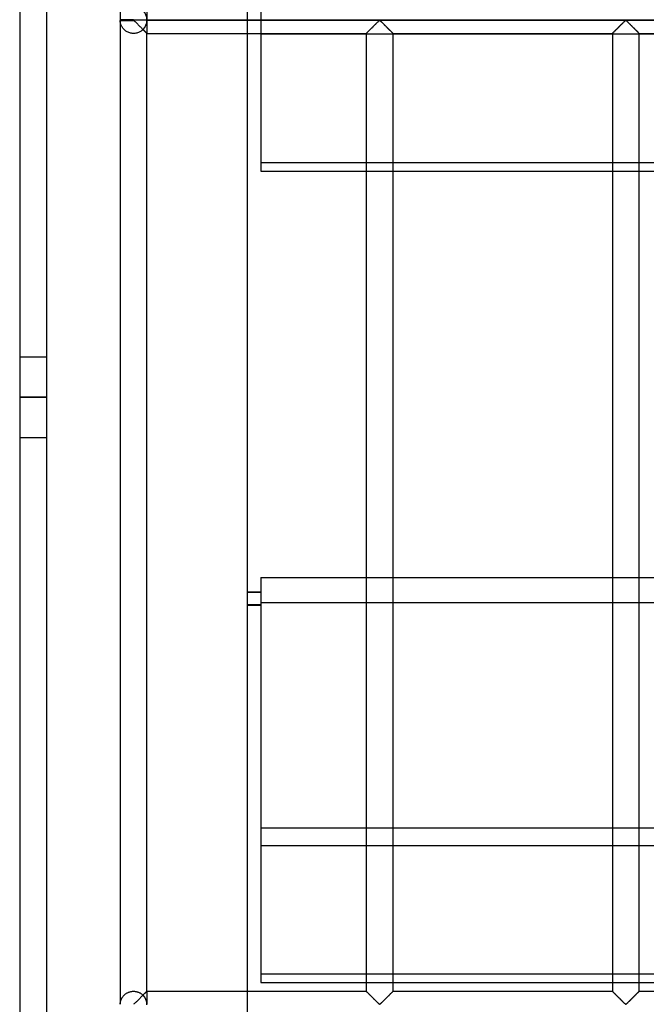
# Model space of a CAD drawing. Header units: millimetres. Extents: x -572 to 572, y -572 to 572.
# Tile 2 of 59: x -572 to -456, y -459 to -276. Entities that reach past the tile are written whole.
import ezdxf

# ---------------------------------------------------------------- set-up
doc = ezdxf.new("R2010")
doc.units = ezdxf.units.MM
doc.layers.add('MAIN-1', color=7, linetype='Continuous')
doc.layers.add('MAIN-2', color=7, linetype='Continuous')

msp = doc.modelspace()

# ---------------------------------------------------------------- linework, layer by layer
at = {"layer": 'MAIN-1'}
for p, q in [((-572.5, 572.5), (-572.5, -572.5)), ((-553.75, -91.95), (-553.75, -275.55)), ((-551.25, -275.55), (-553.75, -275.55)), ((-553.75, -275.62), (-551.25, -275.62)), ((-551.25, -275.62), (-551.25, -275.55)), ((551.25, -275.62), (-551.25, -275.62)), ((-551.25, -275.7), (-551.25, -275.62)), ((-553.75, -275.7), (-551.25, -275.7)), ((-553.75, -275.7), (-553.75, -459.3)), ((-551.25, -275.7), (-551.18, -275.73)), ((-551.18, -275.73), (-551.12, -275.77)), ((-551.12, -275.77), (-551.07, -275.82)), ((-551.07, -275.82), (-551.02, -275.87)), ((-551.02, -275.87), (-550.96, -275.92)), ((-550.96, -275.92), (-550.9, -275.98)), ((-550.9, -275.98), (-550.84, -276.04)), ((-550.84, -276.04), (-550.78, -276.1)), ((-550.78, -276.1), (-550.72, -276.16)), ((-550.72, -276.16), (-550.66, -276.22)), ((-550.66, -276.22), (-550.59, -276.29)), ((-550.59, -276.29), (-550.52, -276.35)), ((-550.52, -276.35), (-550.46, -276.42)), ((-550.46, -276.42), (-550.39, -276.49)), ((-550.39, -276.49), (-550.32, -276.55)), ((-550.32, -276.55), (-550.26, -276.62)), ((-550.26, -276.62), (-550.19, -276.69)), ((-550.19, -276.69), (-550.12, -276.76)), ((-550.12, -276.76), (-550.05, -276.83)), ((-550.05, -276.83), (-549.98, -276.9)), ((-549.98, -276.9), (-549.91, -276.97)), ((-549.91, -276.97), (-549.84, -277.03)), ((-549.84, -277.03), (-549.78, -277.1)), ((-549.78, -277.1), (-549.71, -277.17)), ((-549.71, -277.17), (-549.64, -277.23)), ((-549.64, -277.23), (-549.58, -277.3)), ((-549.58, -277.3), (-549.52, -277.36)), ((-549.52, -277.36), (-549.45, -277.42)), ((-549.45, -277.42), (-549.39, -277.48)), ((-507.2, -277.52), (-507.1, -277.41)), ((-507.1, -277.41), (-506.99, -277.3)), ((-506.99, -277.3), (-506.88, -277.19)), ((-506.88, -277.19), (-506.76, -277.08)), ((-506.76, -277.08), (-506.64, -276.96)), ((-506.64, -276.96), (-506.52, -276.84)), ((-506.52, -276.84), (-506.4, -276.72)), ((-506.4, -276.72), (-506.28, -276.6)), ((-506.28, -276.6), (-506.17, -276.48)), ((-506.17, -276.48), (-506.05, -276.37)), ((-506.05, -276.37), (-505.94, -276.25)), ((-505.94, -276.25), (-505.82, -276.14)), ((-505.82, -276.14), (-505.72, -276.04)), ((-505.72, -276.04), (-505.62, -275.94)), ((-505.62, -275.94), (-505.52, -275.84)), ((-505.52, -275.84), (-505.43, -275.76)), ((-505.43, -275.76), (-505.31, -275.7)), ((-505.31, -275.7), (-505.24, -275.73)), ((-505.24, -275.73), (-505.18, -275.77)), ((-505.18, -275.77), (-505.13, -275.82)), ((-505.13, -275.82), (-505.08, -275.87)), ((-505.08, -275.87), (-505.02, -275.92)), ((-505.02, -275.92), (-504.96, -275.98)), ((-504.96, -275.98), (-504.91, -276.04)), ((-504.91, -276.04), (-504.84, -276.1)), ((-504.84, -276.1), (-504.78, -276.16)), ((-504.78, -276.16), (-504.72, -276.22)), ((-504.72, -276.22), (-504.65, -276.29)), ((-504.65, -276.29), (-504.59, -276.35)), ((-504.59, -276.35), (-504.52, -276.42)), ((-504.52, -276.42), (-504.45, -276.49)), ((-504.45, -276.49), (-504.39, -276.55)), ((-504.39, -276.55), (-504.32, -276.62)), ((-504.32, -276.62), (-504.25, -276.69)), ((-504.25, -276.69), (-504.18, -276.76)), ((-504.18, -276.76), (-504.11, -276.83)), ((-504.11, -276.83), (-504.04, -276.9)), ((-504.04, -276.9), (-503.97, -276.97)), ((-503.97, -276.97), (-503.91, -277.03)), ((-503.91, -277.03), (-503.84, -277.1)), ((-503.84, -277.1), (-503.77, -277.17)), ((-503.77, -277.17), (-503.71, -277.23)), ((-503.71, -277.23), (-503.64, -277.3)), ((-503.64, -277.3), (-503.58, -277.36)), ((-503.58, -277.36), (-503.52, -277.42)), ((-503.52, -277.42), (-503.46, -277.48)), ((-461.27, -277.52), (-461.16, -277.41)), ((-461.16, -277.41), (-461.05, -277.3)), ((-461.05, -277.3), (-460.94, -277.19)), ((-460.94, -277.19), (-460.82, -277.08)), ((-460.82, -277.08), (-460.71, -276.96)), ((-460.71, -276.96), (-460.59, -276.84)), ((-460.59, -276.84), (-460.47, -276.72)), ((-460.47, -276.72), (-460.35, -276.6)), ((-460.35, -276.6), (-460.23, -276.48)), ((-460.23, -276.48), (-460.11, -276.37)), ((-460.11, -276.37), (-460, -276.25)), ((-460, -276.25), (-459.89, -276.14)), ((-459.89, -276.14), (-459.78, -276.04)), ((-459.78, -276.04), (-459.68, -275.94)), ((-459.68, -275.94), (-459.58, -275.84)), ((-459.58, -275.84), (-459.49, -275.76)), ((-459.49, -275.76), (-459.38, -275.7)), ((-459.38, -275.7), (-459.3, -275.73)), ((-459.3, -275.73), (-459.25, -275.77)), ((-459.25, -275.77), (-459.19, -275.82)), ((-459.19, -275.82), (-459.14, -275.87)), ((-459.14, -275.87), (-459.08, -275.92)), ((-459.08, -275.92), (-459.03, -275.98)), ((-459.03, -275.98), (-458.97, -276.04)), ((-458.97, -276.04), (-458.91, -276.1)), ((-458.91, -276.1), (-458.84, -276.16)), ((-458.84, -276.16), (-458.78, -276.22)), ((-458.78, -276.22), (-458.72, -276.29)), ((-458.72, -276.29), (-458.65, -276.35)), ((-458.65, -276.35), (-458.58, -276.42)), ((-458.58, -276.42), (-458.52, -276.49)), ((-458.52, -276.49), (-458.45, -276.55)), ((-458.45, -276.55), (-458.38, -276.62)), ((-458.38, -276.62), (-458.31, -276.69)), ((-458.31, -276.69), (-458.24, -276.76)), ((-458.24, -276.76), (-458.17, -276.83)), ((-458.17, -276.83), (-458.1, -276.9)), ((-458.1, -276.9), (-458.04, -276.97)), ((-458.04, -276.97), (-457.97, -277.03)), ((-457.97, -277.03), (-457.9, -277.1)), ((-457.9, -277.1), (-457.83, -277.17)), ((-457.83, -277.17), (-457.77, -277.23)), ((-457.77, -277.23), (-457.7, -277.3)), ((-457.7, -277.3), (-457.64, -277.36)), ((-457.64, -277.36), (-457.58, -277.42)), ((-457.58, -277.42), (-457.52, -277.48)), ((-549.39, -277.48), (-549.33, -277.54)), ((-549.33, -277.54), (-549.28, -277.6)), ((-549.28, -277.6), (-549.22, -277.66)), ((-549.22, -277.66), (-549.16, -277.71)), ((-549.16, -277.71), (-549.11, -277.76)), ((-549.11, -277.76), (-549.06, -277.81)), ((-549.06, -277.81), (-549.01, -277.86)), ((-549.01, -277.86), (-548.97, -277.91)), ((-548.97, -277.91), (-548.93, -277.95)), ((-548.93, -277.95), (-548.89, -277.98)), ((-548.89, -277.98), (-548.86, -278.02)), ((-548.86, -278.02), (-548.83, -278.04)), ((-548.83, -278.04), (-548.81, -278.07)), ((-548.81, -278.07), (-548.79, -278.09)), ((-548.79, -278.09), (-548.77, -278.1)), ((-548.77, -278.1), (-548.76, -278.12)), ((-548.76, -278.12), (-548.75, -278.12)), ((-548.75, -456.88), (-548.75, -278.12)), ((-548.75, -278.12), (-548.75, -278.12)), ((-548.75, -278.12), (-507.81, -278.12)), ((-530, -456.88), (-530, -278.12)), ((-507.81, -278.12), (-507.81, -456.88)), ((-507.81, -278.12), (-507.8, -278.12)), ((-507.8, -278.12), (-507.78, -278.1)), ((-507.78, -278.1), (-507.75, -278.06)), ((-507.75, -278.06), (-507.7, -278.02)), ((-507.7, -278.02), (-507.64, -277.96)), ((-507.64, -277.96), (-507.57, -277.89)), ((-507.57, -277.89), (-507.49, -277.81)), ((-507.49, -277.81), (-507.4, -277.72)), ((-507.4, -277.72), (-507.31, -277.62)), ((-507.31, -277.62), (-507.2, -277.52)), ((-503.46, -277.48), (-503.4, -277.54)), ((-503.4, -277.54), (-503.34, -277.6)), ((-503.34, -277.6), (-503.28, -277.66)), ((-503.28, -277.66), (-503.23, -277.71)), ((-503.23, -277.71), (-503.17, -277.76)), ((-503.17, -277.76), (-503.12, -277.81)), ((-503.12, -277.81), (-503.08, -277.86)), ((-503.08, -277.86), (-503.03, -277.91)), ((-503.03, -277.91), (-502.99, -277.95)), ((-502.99, -277.95), (-502.96, -277.98)), ((-502.96, -277.98), (-502.92, -278.02)), ((-502.92, -278.02), (-502.89, -278.04)), ((-502.89, -278.04), (-502.87, -278.07)), ((-502.87, -278.07), (-502.85, -278.09)), ((-502.85, -278.09), (-502.83, -278.1)), ((-502.83, -278.1), (-502.82, -278.12)), ((-502.82, -278.12), (-502.82, -278.12)), ((-502.82, -278.12), (-502.81, -278.12)), ((-502.81, -456.88), (-502.81, -278.12)), ((-502.81, -278.12), (-461.87, -278.12)), ((-461.87, -278.12), (-461.85, -278.1)), ((-461.87, -278.12), (-461.87, -456.88)), ((-461.87, -278.12), (-461.87, -278.12)), ((-461.85, -278.1), (-461.81, -278.06)), ((-461.81, -278.06), (-461.77, -278.02)), ((-461.77, -278.02), (-461.71, -277.96)), ((-461.71, -277.96), (-461.64, -277.89)), ((-461.64, -277.89), (-461.55, -277.81)), ((-461.55, -277.81), (-461.47, -277.72)), ((-461.47, -277.72), (-461.37, -277.62)), ((-461.37, -277.62), (-461.27, -277.52)), ((-457.52, -277.48), (-457.46, -277.54)), ((-457.46, -277.54), (-457.4, -277.6)), ((-457.4, -277.6), (-457.34, -277.66)), ((-457.34, -277.66), (-457.29, -277.71)), ((-457.29, -277.71), (-457.24, -277.76)), ((-457.24, -277.76), (-457.19, -277.81)), ((-457.19, -277.81), (-457.14, -277.86)), ((-457.14, -277.86), (-457.1, -277.91)), ((-457.1, -277.91), (-457.06, -277.95)), ((-457.06, -277.95), (-457.02, -277.98)), ((-457.02, -277.98), (-456.99, -278.02)), ((-456.99, -278.02), (-456.96, -278.04)), ((-456.96, -278.04), (-456.93, -278.07)), ((-456.93, -278.07), (-456.91, -278.09)), ((-456.91, -278.09), (-456.9, -278.1)), ((-456.9, -278.1), (-456.89, -278.12)), ((-456.89, -278.12), (-456.88, -278.12)), ((-456.88, -456.88), (-456.88, -278.12)), ((-456.88, -278.12), (-456.88, -278.12)), ((-456.88, -278.12), (-415.94, -278.12)), ((-549.36, -457.48), (-549.46, -457.59)), ((-549.26, -457.38), (-549.36, -457.48)), ((-549.16, -457.28), (-549.26, -457.38)), ((-549.07, -457.19), (-549.16, -457.28)), ((-548.99, -457.11), (-549.07, -457.19)), ((-548.92, -457.04), (-548.99, -457.11)), ((-548.86, -456.98), (-548.92, -457.04)), ((-548.81, -456.94), (-548.86, -456.98)), ((-548.78, -456.9), (-548.81, -456.94)), ((-548.76, -456.88), (-548.78, -456.9)), ((-548.75, -456.88), (-548.76, -456.88)), ((-548.75, -456.88), (-507.81, -456.88)), ((-507.8, -456.88), (-507.81, -456.88)), ((-507.81, -456.88), (-507.81, -456.88)), ((-507.79, -456.9), (-507.8, -456.88)), ((-507.78, -456.91), (-507.79, -456.9)), ((-507.75, -456.93), (-507.78, -456.91)), ((-507.73, -456.96), (-507.75, -456.93)), ((-507.7, -456.98), (-507.73, -456.96)), ((-507.67, -457.02), (-507.7, -456.98)), ((-507.63, -457.05), (-507.67, -457.02)), ((-507.59, -457.09), (-507.63, -457.05)), ((-507.55, -457.14), (-507.59, -457.09)), ((-507.5, -457.19), (-507.55, -457.14)), ((-507.45, -457.24), (-507.5, -457.19)), ((-507.4, -457.29), (-507.45, -457.24)), ((-507.34, -457.34), (-507.4, -457.29)), ((-507.29, -457.4), (-507.34, -457.34)), ((-507.23, -457.46), (-507.29, -457.4)), ((-507.17, -457.52), (-507.23, -457.46)), ((-507.11, -457.58), (-507.17, -457.52)), ((-503.42, -457.48), (-503.53, -457.59)), ((-503.32, -457.38), (-503.42, -457.48)), ((-503.22, -457.28), (-503.32, -457.38)), ((-503.13, -457.19), (-503.22, -457.28)), ((-503.05, -457.11), (-503.13, -457.19)), ((-502.98, -457.04), (-503.05, -457.11)), ((-502.92, -456.98), (-502.98, -457.04)), ((-502.88, -456.94), (-502.92, -456.98)), ((-502.84, -456.9), (-502.88, -456.94)), ((-502.82, -456.88), (-502.84, -456.9)), ((-502.81, -456.88), (-502.82, -456.88)), ((-502.81, -456.88), (-461.87, -456.88)), ((-461.86, -456.88), (-461.87, -456.88)), ((-461.87, -456.88), (-461.87, -456.88)), ((-461.85, -456.9), (-461.86, -456.88)), ((-461.84, -456.91), (-461.85, -456.9)), ((-461.82, -456.93), (-461.84, -456.91)), ((-461.79, -456.96), (-461.82, -456.93)), ((-461.76, -456.98), (-461.79, -456.96)), ((-461.73, -457.02), (-461.76, -456.98)), ((-461.69, -457.05), (-461.73, -457.02)), ((-461.65, -457.09), (-461.69, -457.05)), ((-461.61, -457.14), (-461.65, -457.09)), ((-461.56, -457.19), (-461.61, -457.14)), ((-461.51, -457.24), (-461.56, -457.19)), ((-461.46, -457.29), (-461.51, -457.24)), ((-461.41, -457.34), (-461.46, -457.29)), ((-461.35, -457.4), (-461.41, -457.34)), ((-461.29, -457.46), (-461.35, -457.4)), ((-461.23, -457.52), (-461.29, -457.46)), ((-461.17, -457.58), (-461.23, -457.52)), ((-457.48, -457.48), (-457.59, -457.59)), ((-457.38, -457.38), (-457.48, -457.48)), ((-457.28, -457.28), (-457.38, -457.38)), ((-457.2, -457.19), (-457.28, -457.28)), ((-457.11, -457.11), (-457.2, -457.19)), ((-457.04, -457.04), (-457.11, -457.11)), ((-456.98, -456.98), (-457.04, -457.04)), ((-456.94, -456.94), (-456.98, -456.98)), ((-456.9, -456.9), (-456.94, -456.94)), ((-456.88, -456.88), (-456.9, -456.9)), ((-456.88, -456.88), (-456.88, -456.88)), ((-456.88, -456.88), (-415.94, -456.88)), ((-551.14, -459.24), (-551.25, -459.3)), ((-551.04, -459.16), (-551.14, -459.24)), ((-550.95, -459.06), (-551.04, -459.16)), ((-550.85, -458.96), (-550.95, -459.06)), ((-550.74, -458.86), (-550.85, -458.96)), ((-550.63, -458.75), (-550.74, -458.86)), ((-550.51, -458.63), (-550.63, -458.75)), ((-550.4, -458.52), (-550.51, -458.63)), ((-550.28, -458.4), (-550.4, -458.52)), ((-550.16, -458.28), (-550.28, -458.4)), ((-550.04, -458.16), (-550.16, -458.28)), ((-549.92, -458.04), (-550.04, -458.16)), ((-549.8, -457.92), (-549.92, -458.04)), ((-549.68, -457.81), (-549.8, -457.92)), ((-549.57, -457.7), (-549.68, -457.81)), ((-549.46, -457.59), (-549.57, -457.7)), ((-507.05, -457.64), (-507.11, -457.58)), ((-506.98, -457.7), (-507.05, -457.64)), ((-506.92, -457.77), (-506.98, -457.7)), ((-506.85, -457.83), (-506.92, -457.77)), ((-506.79, -457.9), (-506.85, -457.83)), ((-506.72, -457.97), (-506.79, -457.9)), ((-506.65, -458.03), (-506.72, -457.97)), ((-506.58, -458.1), (-506.65, -458.03)), ((-506.51, -458.17), (-506.58, -458.1)), ((-506.44, -458.24), (-506.51, -458.17)), ((-506.38, -458.31), (-506.44, -458.24)), ((-506.31, -458.38), (-506.38, -458.31)), ((-506.24, -458.45), (-506.31, -458.38)), ((-506.17, -458.51), (-506.24, -458.45)), ((-506.1, -458.58), (-506.17, -458.51)), ((-506.04, -458.65), (-506.1, -458.58)), ((-505.97, -458.71), (-506.04, -458.65)), ((-505.91, -458.78), (-505.97, -458.71)), ((-505.84, -458.84), (-505.91, -458.78)), ((-505.78, -458.9), (-505.84, -458.84)), ((-505.72, -458.96), (-505.78, -458.9)), ((-505.66, -459.02), (-505.72, -458.96)), ((-505.6, -459.08), (-505.66, -459.02)), ((-505.55, -459.13), (-505.6, -459.08)), ((-505.49, -459.18), (-505.55, -459.13)), ((-505.44, -459.23), (-505.49, -459.18)), ((-505.39, -459.27), (-505.44, -459.23)), ((-505.31, -459.3), (-505.39, -459.27)), ((-505.2, -459.24), (-505.31, -459.3)), ((-505.11, -459.16), (-505.2, -459.24)), ((-505.01, -459.06), (-505.11, -459.16)), ((-504.91, -458.96), (-505.01, -459.06)), ((-504.8, -458.86), (-504.91, -458.96)), ((-504.69, -458.75), (-504.8, -458.86)), ((-504.58, -458.63), (-504.69, -458.75)), ((-504.46, -458.52), (-504.58, -458.63)), ((-504.34, -458.4), (-504.46, -458.52)), ((-504.22, -458.28), (-504.34, -458.4)), ((-504.1, -458.16), (-504.22, -458.28)), ((-503.98, -458.04), (-504.1, -458.16)), ((-503.86, -457.92), (-503.98, -458.04)), ((-503.75, -457.81), (-503.86, -457.92)), ((-503.63, -457.7), (-503.75, -457.81)), ((-503.53, -457.59), (-503.63, -457.7)), ((-461.11, -457.64), (-461.17, -457.58)), ((-461.05, -457.7), (-461.11, -457.64)), ((-460.98, -457.77), (-461.05, -457.7)), ((-460.92, -457.83), (-460.98, -457.77)), ((-460.85, -457.9), (-460.92, -457.83)), ((-460.78, -457.97), (-460.85, -457.9)), ((-460.71, -458.03), (-460.78, -457.97)), ((-460.65, -458.1), (-460.71, -458.03)), ((-460.58, -458.17), (-460.65, -458.1)), ((-460.51, -458.24), (-460.58, -458.17)), ((-460.44, -458.31), (-460.51, -458.24)), ((-460.37, -458.38), (-460.44, -458.31)), ((-460.3, -458.45), (-460.37, -458.38)), ((-460.23, -458.51), (-460.3, -458.45)), ((-460.17, -458.58), (-460.23, -458.51)), ((-460.1, -458.65), (-460.17, -458.58)), ((-460.03, -458.71), (-460.1, -458.65)), ((-459.97, -458.78), (-460.03, -458.71)), ((-459.91, -458.84), (-459.97, -458.78)), ((-459.84, -458.9), (-459.91, -458.84)), ((-459.78, -458.96), (-459.84, -458.9)), ((-459.72, -459.02), (-459.78, -458.96)), ((-459.67, -459.08), (-459.72, -459.02)), ((-459.61, -459.13), (-459.67, -459.08)), ((-459.56, -459.18), (-459.61, -459.13)), ((-459.5, -459.23), (-459.56, -459.18)), ((-459.45, -459.27), (-459.5, -459.23)), ((-459.38, -459.3), (-459.45, -459.27)), ((-459.26, -459.24), (-459.38, -459.3)), ((-459.17, -459.16), (-459.26, -459.24)), ((-459.07, -459.06), (-459.17, -459.16)), ((-458.97, -458.96), (-459.07, -459.06)), ((-458.86, -458.86), (-458.97, -458.96)), ((-458.75, -458.75), (-458.86, -458.86)), ((-458.64, -458.63), (-458.75, -458.75)), ((-458.52, -458.52), (-458.64, -458.63)), ((-458.4, -458.4), (-458.52, -458.52)), ((-458.28, -458.28), (-458.4, -458.4)), ((-458.16, -458.16), (-458.28, -458.28)), ((-458.04, -458.04), (-458.16, -458.16)), ((-457.93, -457.92), (-458.04, -458.04)), ((-457.81, -457.81), (-457.93, -457.92)), ((-457.7, -457.7), (-457.81, -457.81)), ((-457.59, -457.59), (-457.7, -457.7))]:
    msp.add_line(p, q, dxfattribs=at)
for start, end in [(178.3794, 180), (180, 181.6206)]:
    msp.add_arc((-551.25, -275.62), 2.5, start, end, dxfattribs=at)
at = {"layer": 'MAIN-2'}
for p, q in [((-567.5, 567.5), (-567.5, -567.5)), ((-527.5, -232.98), (-527.5, -278.22)), ((-548.75, -273.13), (-548.75, -275.55)), ((-530, -278.12), (-530, -273.13)), ((-553.75, -275.62), (-553.75, -275.62)), ((-548.75, -275.62), (548.75, -275.62)), ((-548.75, -275.62), (-548.75, -275.62)), ((-553.75, -275.75), (-553.75, -275.7)), ((-553.74, -275.82), (-553.75, -275.75)), ((-553.73, -275.9), (-553.74, -275.82)), ((-553.72, -275.99), (-553.73, -275.9)), ((-553.71, -276.08), (-553.72, -275.99)), ((-553.69, -276.18), (-553.71, -276.08)), ((-553.66, -276.28), (-553.69, -276.18)), ((-553.63, -276.38), (-553.66, -276.28)), ((-553.6, -276.48), (-553.63, -276.38)), ((-553.56, -276.58), (-553.6, -276.48)), ((-553.51, -276.69), (-553.56, -276.58)), ((-553.46, -276.8), (-553.51, -276.69)), ((-553.4, -276.9), (-553.46, -276.8)), ((-553.33, -277.01), (-553.4, -276.9)), ((-553.26, -277.11), (-553.33, -277.01)), ((-553.18, -277.22), (-553.26, -277.11)), ((-553.09, -277.32), (-553.18, -277.22)), ((-553, -277.41), (-553.09, -277.32)), ((-552.9, -277.5), (-553, -277.41)), ((-549.48, -277.39), (-549.58, -277.49)), ((-549.42, -277.46), (-549.48, -277.39)), ((-549.36, -277.52), (-549.42, -277.46)), ((-548.75, -275.7), (-548.75, -278.12)), ((-507.07, -277.38), (-507.15, -277.47)), ((-506.98, -277.29), (-507.07, -277.38)), ((-506.89, -277.2), (-506.98, -277.29)), ((-506.8, -277.11), (-506.89, -277.2)), ((-506.7, -277.02), (-506.8, -277.11)), ((-506.61, -276.92), (-506.7, -277.02)), ((-506.51, -276.82), (-506.61, -276.92)), ((-506.41, -276.73), (-506.51, -276.82)), ((-506.32, -276.63), (-506.41, -276.73)), ((-506.22, -276.54), (-506.32, -276.63)), ((-506.13, -276.44), (-506.22, -276.54)), ((-506.03, -276.35), (-506.13, -276.44)), ((-505.94, -276.26), (-506.03, -276.35)), ((-505.85, -276.17), (-505.94, -276.26)), ((-505.76, -276.08), (-505.85, -276.17)), ((-505.68, -276), (-505.76, -276.08)), ((-505.6, -275.92), (-505.68, -276)), ((-505.52, -275.84), (-505.6, -275.92)), ((-505.45, -275.78), (-505.52, -275.84)), ((-505.37, -275.71), (-505.45, -275.78)), ((-505.26, -275.71), (-505.37, -275.71)), ((-505.18, -275.78), (-505.26, -275.71)), ((-505.1, -275.84), (-505.18, -275.78)), ((-505.03, -275.92), (-505.1, -275.84)), ((-504.95, -276), (-505.03, -275.92)), ((-504.86, -276.08), (-504.95, -276)), ((-504.77, -276.17), (-504.86, -276.08)), ((-504.68, -276.26), (-504.77, -276.17)), ((-504.59, -276.35), (-504.68, -276.26)), ((-504.5, -276.44), (-504.59, -276.35)), ((-504.4, -276.54), (-504.5, -276.44)), ((-504.31, -276.63), (-504.4, -276.54)), ((-504.21, -276.73), (-504.31, -276.63)), ((-504.12, -276.82), (-504.21, -276.73)), ((-504.02, -276.92), (-504.12, -276.82)), ((-503.92, -277.02), (-504.02, -276.92)), ((-503.83, -277.11), (-503.92, -277.02)), ((-503.73, -277.2), (-503.83, -277.11)), ((-503.64, -277.29), (-503.73, -277.2)), ((-503.56, -277.38), (-503.64, -277.29)), ((-503.47, -277.47), (-503.56, -277.38)), ((-461.13, -277.38), (-461.22, -277.47)), ((-461.04, -277.29), (-461.13, -277.38)), ((-460.95, -277.2), (-461.04, -277.29)), ((-460.86, -277.11), (-460.95, -277.2)), ((-460.76, -277.02), (-460.86, -277.11)), ((-460.67, -276.92), (-460.76, -277.02)), ((-460.57, -276.82), (-460.67, -276.92)), ((-460.48, -276.73), (-460.57, -276.82)), ((-460.38, -276.63), (-460.48, -276.73)), ((-460.28, -276.54), (-460.38, -276.63)), ((-460.19, -276.44), (-460.28, -276.54)), ((-460.1, -276.35), (-460.19, -276.44)), ((-460, -276.26), (-460.1, -276.35)), ((-459.91, -276.17), (-460, -276.26)), ((-459.83, -276.08), (-459.91, -276.17)), ((-459.74, -276), (-459.83, -276.08)), ((-459.66, -275.92), (-459.74, -276)), ((-459.58, -275.84), (-459.66, -275.92)), ((-459.51, -275.78), (-459.58, -275.84)), ((-459.43, -275.71), (-459.51, -275.78)), ((-459.32, -275.71), (-459.43, -275.71)), ((-459.24, -275.78), (-459.32, -275.71)), ((-459.17, -275.84), (-459.24, -275.78)), ((-459.09, -275.92), (-459.17, -275.84)), ((-459.01, -276), (-459.09, -275.92)), ((-458.92, -276.08), (-459.01, -276)), ((-458.84, -276.17), (-458.92, -276.08)), ((-458.75, -276.26), (-458.84, -276.17)), ((-458.65, -276.35), (-458.75, -276.26)), ((-458.56, -276.44), (-458.65, -276.35)), ((-458.47, -276.54), (-458.56, -276.44)), ((-458.37, -276.63), (-458.47, -276.54)), ((-458.27, -276.73), (-458.37, -276.63)), ((-458.18, -276.82), (-458.27, -276.73)), ((-458.08, -276.92), (-458.18, -276.82)), ((-457.99, -277.02), (-458.08, -276.92)), ((-457.89, -277.11), (-457.99, -277.02)), ((-457.8, -277.2), (-457.89, -277.11)), ((-457.71, -277.29), (-457.8, -277.2)), ((-457.62, -277.38), (-457.71, -277.29)), ((-457.53, -277.47), (-457.62, -277.38)), ((-552.79, -277.6), (-552.9, -277.5)), ((-552.67, -277.68), (-552.79, -277.6)), ((-552.54, -277.77), (-552.67, -277.68)), ((-552.41, -277.84), (-552.54, -277.77)), ((-552.27, -277.91), (-552.41, -277.84)), ((-552.12, -277.97), (-552.27, -277.91)), ((-551.96, -278.02), (-552.12, -277.97)), ((-551.81, -278.06), (-551.96, -278.02)), ((-551.64, -278.09), (-551.81, -278.06)), ((-551.48, -278.11), (-551.64, -278.09)), ((-551.32, -278.12), (-551.48, -278.11)), ((-551.15, -278.12), (-551.32, -278.12)), ((-550.99, -278.11), (-551.15, -278.12)), ((-550.82, -278.09), (-550.99, -278.11)), ((-550.66, -278.06), (-550.82, -278.09)), ((-550.51, -278.01), (-550.66, -278.06)), ((-550.35, -277.96), (-550.51, -278.01)), ((-550.21, -277.9), (-550.35, -277.96)), ((-550.07, -277.83), (-550.21, -277.9)), ((-549.93, -277.75), (-550.07, -277.83)), ((-549.81, -277.67), (-549.93, -277.75)), ((-549.69, -277.58), (-549.81, -277.67)), ((-549.58, -277.49), (-549.69, -277.58)), ((-549.3, -277.58), (-549.36, -277.52)), ((-549.24, -277.64), (-549.3, -277.58)), ((-549.18, -277.69), (-549.24, -277.64)), ((-549.13, -277.75), (-549.18, -277.69)), ((-549.08, -277.8), (-549.13, -277.75)), ((-549.03, -277.85), (-549.08, -277.8)), ((-548.98, -277.89), (-549.03, -277.85)), ((-548.94, -277.94), (-548.98, -277.89)), ((-548.9, -277.98), (-548.94, -277.94)), ((-548.87, -278.01), (-548.9, -277.98)), ((-548.84, -278.04), (-548.87, -278.01)), ((-548.81, -278.07), (-548.84, -278.04)), ((-548.79, -278.09), (-548.81, -278.07)), ((-548.77, -278.1), (-548.79, -278.09)), ((-548.76, -278.12), (-548.77, -278.1)), ((-548.75, -278.12), (-548.76, -278.12)), ((-548.75, -278.12), (-548.75, -278.12)), ((-527.5, -278.22), (-451.1, -278.22)), ((-527.5, -278.22), (-527.5, -302.27)), ((-507.79, -278.11), (-507.81, -278.12)), ((-507.81, -278.12), (-507.81, -278.12)), ((-507.77, -278.08), (-507.79, -278.11)), ((-507.74, -278.05), (-507.77, -278.08)), ((-507.7, -278.01), (-507.74, -278.05)), ((-507.65, -277.97), (-507.7, -278.01)), ((-507.6, -277.91), (-507.65, -277.97)), ((-507.54, -277.85), (-507.6, -277.91)), ((-507.47, -277.78), (-507.54, -277.85)), ((-507.4, -277.71), (-507.47, -277.78)), ((-507.32, -277.63), (-507.4, -277.71)), ((-507.24, -277.55), (-507.32, -277.63)), ((-507.15, -277.47), (-507.24, -277.55)), ((-503.39, -277.55), (-503.47, -277.47)), ((-503.31, -277.63), (-503.39, -277.55)), ((-503.23, -277.71), (-503.31, -277.63)), ((-503.15, -277.78), (-503.23, -277.71)), ((-503.09, -277.85), (-503.15, -277.78)), ((-503.03, -277.91), (-503.09, -277.85)), ((-502.97, -277.97), (-503.03, -277.91)), ((-502.92, -278.01), (-502.97, -277.97)), ((-502.88, -278.05), (-502.92, -278.01)), ((-502.85, -278.08), (-502.88, -278.05)), ((-502.83, -278.11), (-502.85, -278.08)), ((-502.82, -278.12), (-502.83, -278.11)), ((-502.81, -278.12), (-502.82, -278.12)), ((-461.86, -278.11), (-461.87, -278.12)), ((-461.87, -278.12), (-461.87, -278.12)), ((-461.83, -278.08), (-461.86, -278.11)), ((-461.8, -278.05), (-461.83, -278.08)), ((-461.76, -278.01), (-461.8, -278.05)), ((-461.72, -277.97), (-461.76, -278.01)), ((-461.66, -277.91), (-461.72, -277.97)), ((-461.6, -277.85), (-461.66, -277.91)), ((-461.53, -277.78), (-461.6, -277.85)), ((-461.46, -277.71), (-461.53, -277.78)), ((-461.38, -277.63), (-461.46, -277.71)), ((-461.3, -277.55), (-461.38, -277.63)), ((-461.22, -277.47), (-461.3, -277.55)), ((-457.45, -277.55), (-457.53, -277.47)), ((-457.37, -277.63), (-457.45, -277.55)), ((-457.29, -277.71), (-457.37, -277.63)), ((-457.22, -277.78), (-457.29, -277.71)), ((-457.15, -277.85), (-457.22, -277.78)), ((-457.09, -277.91), (-457.15, -277.85)), ((-457.03, -277.97), (-457.09, -277.91)), ((-456.99, -278.01), (-457.03, -277.97)), ((-456.95, -278.05), (-456.99, -278.01)), ((-456.92, -278.08), (-456.95, -278.05)), ((-456.89, -278.11), (-456.92, -278.08)), ((-456.88, -278.12), (-456.89, -278.11)), ((-456.88, -278.12), (-456.88, -278.12)), ((-435.35, -302.27), (-527.5, -302.27)), ((-527.5, -302.27), (-527.5, -303.82)), ((-527.5, -303.82), (-434.28, -303.82)), ((-572.5, -338.5), (-567.5, -338.5)), ((-572.5, -346), (-567.5, -346)), ((-567.5, -346), (-572.5, -346)), ((-572.5, -353.5), (-567.5, -353.5)), ((-527.5, -379.65), (-527.5, -384.4)), ((-527.5, -379.65), (-365, -379.65)), ((-530, -382.32), (-527.5, -382.32)), ((-530, -382.38), (-527.5, -382.38)), ((-527.5, -384.76), (-530, -384.76)), ((-530, -384.82), (-527.5, -384.82)), ((-527.5, -384.4), (-527.5, -429.65)), ((-364.87, -384.4), (-527.5, -384.4)), ((527.5, -426.44), (-527.5, -426.44)), ((-527.5, -429.65), (-310.32, -429.65)), ((-527.5, -429.65), (-527.5, -453.7)), ((-273.13, -453.7), (-527.5, -453.7)), ((-527.5, -453.7), (-527.5, -455.25)), ((-527.5, -455.25), (-271.39, -455.25)), ((-552.96, -457.55), (-552.89, -457.48)), ((-552.89, -457.48), (-552.81, -457.42)), ((-552.81, -457.42), (-552.73, -457.36)), ((-552.73, -457.36), (-552.65, -457.3)), ((-552.65, -457.3), (-552.56, -457.25)), ((-552.56, -457.25), (-552.47, -457.19)), ((-552.47, -457.19), (-552.38, -457.14)), ((-552.38, -457.14), (-552.28, -457.1)), ((-552.28, -457.1), (-552.18, -457.06)), ((-552.18, -457.06), (-552.08, -457.02)), ((-552.08, -457.02), (-551.97, -456.98)), ((-551.97, -456.98), (-551.87, -456.95)), ((-551.87, -456.95), (-551.76, -456.93)), ((-551.76, -456.93), (-551.65, -456.91)), ((-551.65, -456.91), (-551.54, -456.89)), ((-551.54, -456.89), (-551.42, -456.88)), ((-551.42, -456.88), (-551.31, -456.88)), ((-551.31, -456.88), (-551.2, -456.88)), ((-551.2, -456.88), (-551.09, -456.88)), ((-551.09, -456.88), (-550.97, -456.89)), ((-550.97, -456.89), (-550.86, -456.91)), ((-550.86, -456.91), (-550.75, -456.92)), ((-550.75, -456.92), (-550.64, -456.95)), ((-550.64, -456.95), (-550.54, -456.98)), ((-550.54, -456.98), (-550.43, -457.01)), ((-550.43, -457.01), (-550.33, -457.05)), ((-550.33, -457.05), (-550.23, -457.09)), ((-550.23, -457.09), (-550.13, -457.14)), ((-550.13, -457.14), (-550.04, -457.19)), ((-550.04, -457.19), (-549.95, -457.24)), ((-549.95, -457.24), (-549.86, -457.3)), ((-549.86, -457.3), (-549.78, -457.36)), ((-549.78, -457.36), (-549.7, -457.42)), ((-549.7, -457.42), (-549.62, -457.48)), ((-549.62, -457.48), (-549.55, -457.54)), ((-549.42, -457.54), (-549.36, -457.48)), ((-549.36, -457.48), (-549.3, -457.42)), ((-549.3, -457.42), (-549.24, -457.36)), ((-549.24, -457.36), (-549.18, -457.31)), ((-549.18, -457.31), (-549.13, -457.25)), ((-549.13, -457.25), (-549.08, -457.2)), ((-549.08, -457.2), (-549.03, -457.15)), ((-549.03, -457.15), (-548.98, -457.11)), ((-548.98, -457.11), (-548.94, -457.06)), ((-548.94, -457.06), (-548.9, -457.02)), ((-548.9, -457.02), (-548.87, -456.99)), ((-548.87, -456.99), (-548.84, -456.96)), ((-548.84, -456.96), (-548.81, -456.93)), ((-548.81, -456.93), (-548.79, -456.91)), ((-548.79, -456.91), (-548.77, -456.9)), ((-548.77, -456.9), (-548.76, -456.88)), ((-548.76, -456.88), (-548.75, -456.88)), ((-548.75, -456.88), (-548.75, -456.88)), ((-548.75, -456.88), (-548.75, -459.3)), ((-530, -461.87), (-530, -456.88)), ((-507.81, -456.88), (-507.81, -456.88)), ((-507.81, -456.88), (-507.79, -456.89)), ((-507.79, -456.89), (-507.77, -456.92)), ((-507.77, -456.92), (-507.74, -456.95)), ((-507.74, -456.95), (-507.7, -456.99)), ((-507.7, -456.99), (-507.65, -457.03)), ((-507.65, -457.03), (-507.6, -457.09)), ((-507.6, -457.09), (-507.54, -457.15)), ((-507.54, -457.15), (-507.47, -457.22)), ((-507.47, -457.22), (-507.4, -457.29)), ((-507.4, -457.29), (-507.32, -457.37)), ((-507.32, -457.37), (-507.24, -457.45)), ((-507.24, -457.45), (-507.15, -457.53)), ((-507.15, -457.53), (-507.07, -457.62)), ((-503.56, -457.62), (-503.47, -457.53)), ((-503.47, -457.53), (-503.39, -457.45)), ((-503.39, -457.45), (-503.31, -457.37)), ((-503.31, -457.37), (-503.23, -457.29)), ((-503.23, -457.29), (-503.15, -457.22)), ((-503.15, -457.22), (-503.09, -457.15)), ((-503.09, -457.15), (-503.03, -457.09)), ((-503.03, -457.09), (-502.97, -457.03)), ((-502.97, -457.03), (-502.92, -456.99)), ((-502.92, -456.99), (-502.88, -456.95)), ((-502.88, -456.95), (-502.85, -456.92)), ((-502.85, -456.92), (-502.83, -456.89)), ((-502.83, -456.89), (-502.82, -456.88)), ((-502.82, -456.88), (-502.81, -456.88)), ((-461.87, -456.88), (-461.87, -456.88)), ((-461.87, -456.88), (-461.86, -456.89)), ((-461.86, -456.89), (-461.83, -456.92)), ((-461.83, -456.92), (-461.8, -456.95)), ((-461.8, -456.95), (-461.76, -456.99)), ((-461.76, -456.99), (-461.72, -457.03)), ((-461.72, -457.03), (-461.66, -457.09)), ((-461.66, -457.09), (-461.6, -457.15)), ((-461.6, -457.15), (-461.53, -457.22)), ((-461.53, -457.22), (-461.46, -457.29)), ((-461.46, -457.29), (-461.38, -457.37)), ((-461.38, -457.37), (-461.3, -457.45)), ((-461.3, -457.45), (-461.22, -457.53)), ((-461.22, -457.53), (-461.13, -457.62)), ((-457.62, -457.62), (-457.53, -457.53)), ((-457.53, -457.53), (-457.45, -457.45)), ((-457.45, -457.45), (-457.37, -457.37)), ((-457.37, -457.37), (-457.29, -457.29)), ((-457.29, -457.29), (-457.22, -457.22)), ((-457.22, -457.22), (-457.15, -457.15)), ((-457.15, -457.15), (-457.09, -457.09)), ((-457.09, -457.09), (-457.03, -457.03)), ((-457.03, -457.03), (-456.99, -456.99)), ((-456.99, -456.99), (-456.95, -456.95)), ((-456.95, -456.95), (-456.92, -456.92)), ((-456.92, -456.92), (-456.89, -456.89)), ((-456.89, -456.89), (-456.88, -456.88)), ((-456.88, -456.88), (-456.88, -456.88)), ((-553.75, -459.22), (-553.74, -459.17)), ((-553.75, -459.27), (-553.75, -459.22)), ((-553.75, -459.3), (-553.75, -459.27)), ((-553.74, -459.12), (-553.73, -459.06)), ((-553.74, -459.17), (-553.74, -459.12)), ((-553.73, -459.06), (-553.72, -459)), ((-553.72, -459), (-553.71, -458.94)), ((-553.71, -458.94), (-553.7, -458.87)), ((-553.7, -458.87), (-553.68, -458.81)), ((-553.68, -458.81), (-553.67, -458.74)), ((-553.67, -458.74), (-553.65, -458.67)), ((-553.65, -458.67), (-553.63, -458.6)), ((-553.63, -458.6), (-553.6, -458.53)), ((-553.6, -458.53), (-553.58, -458.46)), ((-553.58, -458.46), (-553.55, -458.39)), ((-553.55, -458.39), (-553.52, -458.32)), ((-553.52, -458.32), (-553.48, -458.25)), ((-553.48, -458.25), (-553.44, -458.17)), ((-553.44, -458.17), (-553.4, -458.1)), ((-553.4, -458.1), (-553.36, -458.03)), ((-553.36, -458.03), (-553.31, -457.96)), ((-553.31, -457.96), (-553.26, -457.88)), ((-553.26, -457.88), (-553.2, -457.81)), ((-553.2, -457.81), (-553.15, -457.75)), ((-553.15, -457.75), (-553.09, -457.68)), ((-553.09, -457.68), (-553.02, -457.61)), ((-553.02, -457.61), (-552.96, -457.55)), ((-549.55, -457.54), (-549.48, -457.61)), ((-549.48, -457.61), (-549.42, -457.54)), ((-507.07, -457.62), (-506.98, -457.71)), ((-506.98, -457.71), (-506.89, -457.8)), ((-506.89, -457.8), (-506.8, -457.89)), ((-506.8, -457.89), (-506.7, -457.98)), ((-506.7, -457.98), (-506.61, -458.08)), ((-506.61, -458.08), (-506.51, -458.18)), ((-506.51, -458.18), (-506.41, -458.27)), ((-506.41, -458.27), (-506.32, -458.37)), ((-506.32, -458.37), (-506.22, -458.46)), ((-506.22, -458.46), (-506.13, -458.56)), ((-506.13, -458.56), (-506.03, -458.65)), ((-506.03, -458.65), (-505.94, -458.74)), ((-505.94, -458.74), (-505.85, -458.83)), ((-505.85, -458.83), (-505.76, -458.92)), ((-505.76, -458.92), (-505.68, -459)), ((-505.68, -459), (-505.6, -459.08)), ((-505.6, -459.08), (-505.52, -459.16)), ((-505.52, -459.16), (-505.45, -459.22)), ((-505.45, -459.22), (-505.37, -459.29)), ((-505.37, -459.29), (-505.26, -459.29)), ((-505.26, -459.29), (-505.18, -459.22)), ((-505.18, -459.22), (-505.1, -459.16)), ((-505.1, -459.16), (-505.03, -459.08)), ((-505.03, -459.08), (-504.95, -459)), ((-504.95, -459), (-504.86, -458.92)), ((-504.86, -458.92), (-504.77, -458.83)), ((-504.77, -458.83), (-504.68, -458.74)), ((-504.68, -458.74), (-504.59, -458.65)), ((-504.59, -458.65), (-504.5, -458.56)), ((-504.5, -458.56), (-504.4, -458.46)), ((-504.4, -458.46), (-504.31, -458.37)), ((-504.31, -458.37), (-504.21, -458.27)), ((-504.21, -458.27), (-504.12, -458.18)), ((-504.12, -458.18), (-504.02, -458.08)), ((-504.02, -458.08), (-503.92, -457.98)), ((-503.92, -457.98), (-503.83, -457.89)), ((-503.83, -457.89), (-503.73, -457.8)), ((-503.73, -457.8), (-503.64, -457.71)), ((-503.64, -457.71), (-503.56, -457.62)), ((-461.13, -457.62), (-461.04, -457.71)), ((-461.04, -457.71), (-460.95, -457.8)), ((-460.95, -457.8), (-460.86, -457.89)), ((-460.86, -457.89), (-460.76, -457.98)), ((-460.76, -457.98), (-460.67, -458.08)), ((-460.67, -458.08), (-460.57, -458.18)), ((-460.57, -458.18), (-460.48, -458.27)), ((-460.48, -458.27), (-460.38, -458.37)), ((-460.38, -458.37), (-460.28, -458.46)), ((-460.28, -458.46), (-460.19, -458.56)), ((-460.19, -458.56), (-460.1, -458.65)), ((-460.1, -458.65), (-460, -458.74)), ((-460, -458.74), (-459.91, -458.83)), ((-459.91, -458.83), (-459.83, -458.92)), ((-459.83, -458.92), (-459.74, -459)), ((-459.74, -459), (-459.66, -459.08)), ((-459.66, -459.08), (-459.58, -459.16)), ((-459.58, -459.16), (-459.51, -459.22)), ((-459.51, -459.22), (-459.43, -459.29)), ((-459.43, -459.29), (-459.32, -459.29)), ((-459.32, -459.29), (-459.24, -459.22)), ((-459.24, -459.22), (-459.17, -459.16)), ((-459.17, -459.16), (-459.09, -459.08)), ((-459.09, -459.08), (-459.01, -459)), ((-459.01, -459), (-458.92, -458.92)), ((-458.92, -458.92), (-458.84, -458.83)), ((-458.84, -458.83), (-458.75, -458.74)), ((-458.75, -458.74), (-458.65, -458.65)), ((-458.65, -458.65), (-458.56, -458.56)), ((-458.56, -458.56), (-458.47, -458.46)), ((-458.47, -458.46), (-458.37, -458.37)), ((-458.37, -458.37), (-458.27, -458.27)), ((-458.27, -458.27), (-458.18, -458.18)), ((-458.18, -458.18), (-458.08, -458.08)), ((-458.08, -458.08), (-457.99, -457.98)), ((-457.99, -457.98), (-457.89, -457.89)), ((-457.89, -457.89), (-457.8, -457.8)), ((-457.8, -457.8), (-457.71, -457.71)), ((-457.71, -457.71), (-457.62, -457.62))]:
    msp.add_line(p, q, dxfattribs=at)
for centre, start_param, end_param in [((-551.25, -275.62), 0, 0.785798), ((-551.25, -275.62), -0.785798, 0), ((-551.25, -459.38), 0, 0.785798)]:
    msp.add_ellipse(centre, major_axis=(2.5, 0), ratio=1, start_param=start_param, end_param=end_param, dxfattribs=at)

doc.saveas('drawing.dxf')
